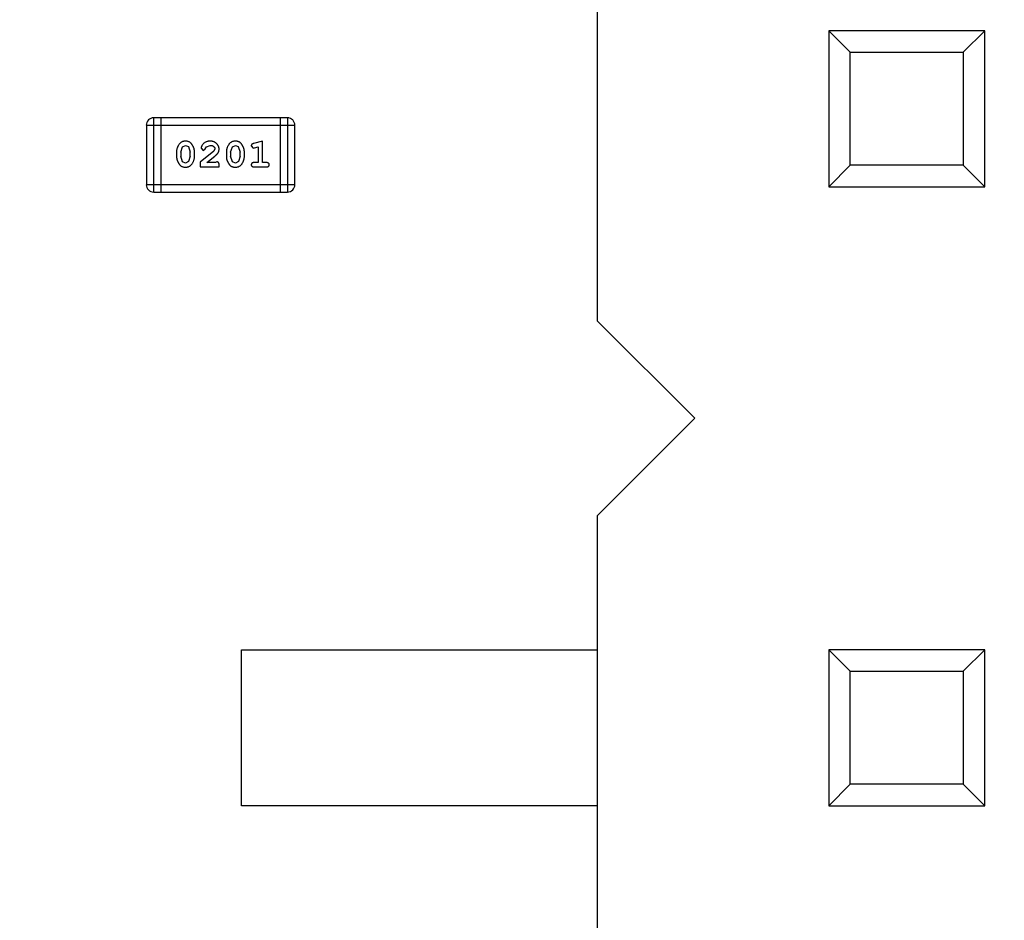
# Model space of a CAD drawing. Header units: inches. Extents: x 26 to 171, y -51 to 59.
# Tile 44 of 50: x 151.71 to 155.75, y 7.87 to 11.56. Entities that reach past the tile are written whole.
import ezdxf

# ---------------------------------------------------------------- set-up
doc = ezdxf.new("R2010")
doc.units = ezdxf.units.IN
doc.header["$LTSCALE"] = 1.21
doc.header["$MEASUREMENT"] = 0
doc.header["$PDMODE"] = 3
doc.header["$PDSIZE"] = 0.3125
doc.layers.get('0').update_dxf_attribs({"linetype": 'CONTINUOUS'})
doc.layers.get('Defpoints').update_dxf_attribs({"linetype": 'CONTINUOUS'})
doc.layers.add('DIM', color=3, linetype='CONTINUOUS')
doc.styles.get("Standard").update_dxf_attribs({"font": 'txt', "width": 0.8})
doc.dimstyles.get("Standard").update_dxf_attribs({"dimtxt": 0.15625, "dimasz": 0.1875, "dimexe": 0.125, "dimexo": 0.0625, "dimgap": 0.09, "dimtad": 0, "dimtih": 1, "dimtoh": 1, "dimzin": 4, "dimdsep": 46, "dimtxsty": 'Standard', "dimblk": '_FILLED', "dimblk1": '_FILLED', "dimblk2": '_FILLED', "dimcen": 0.09, "dimazin": 1, "dimtp": 0.01, "dimtm": 0.01, "dimtfac": 1, "dimtofl": 0, "dimtmove": 0, "dimatfit": 3, "dimldrblk": '_FILLED', "dimfxl": 1, "dimtolj": 1, "dimtzin": 4, "dimarcsym": 0})

# ---------------------------------------------------------------- blocks, each defined once
blk = doc.blocks.new('_FILLED')
at = {"color": 0, "linetype": 'ByBlock'}
blk.add_solid([(0, 0), (-1, 0.1667), (-1, -0.1667)], dxfattribs=at)
blk = doc.blocks.new('*D23')
at = {"layer": 'Defpoints', "color": 0}
for p in [(151.7108, 21.309), (151.7108, -9.191), (163.885, -9.191)]:
    blk.add_point(p, dxfattribs=at)
at = {"layer": 'DIM', "color": 0, "lineweight": -2}
for p, q in [((151.7733, 21.309), (164.01, 21.309)), ((163.885, 19.809), (163.885, 8.349)), ((163.885, -7.691), (163.885, 3.769)), ((151.7733, -9.191), (164.01, -9.191))]:
    blk.add_line(p, q, dxfattribs=at)
at = {"layer": 'DIM', "color": 0, "lineweight": -2, "xscale": 1.5, "yscale": 1.5, "zscale": 1.5}
for p, rotation in [((163.885, 21.309), 90), ((163.885, -9.191), 270)]:
    blk.add_blockref('_FILLED', p, dxfattribs=dict(at, rotation=rotation))
at = {"layer": 'DIM', "color": 0, "insert": (163.885, 6.059), "char_height": 1.5, "attachment_point": 5, "rotation": 90}
blk.add_mtext('\\A1;30.50', dxfattribs=at)

msp = doc.modelspace()

# ---------------------------------------------------------------- linework, layer by layer
at = {"color": 6, "linetype": 'Continuous'}
for p, q in [((154.0808, 12.069), (154.0808, 10.329)), ((155.0308, 11.519), (155.0308, 10.879)), ((155.6708, 11.519), (155.0308, 11.519)), ((155.0308, 11.519), (155.1189, 11.4309)), ((155.6708, 11.519), (155.5826, 11.4309)), ((155.6708, 10.879), (155.6708, 11.519)), ((155.1189, 10.9672), (155.1189, 11.4309)), ((155.1189, 11.4309), (155.5826, 11.4309)), ((155.5826, 11.4309), (155.5826, 10.9672)), ((152.2609, 10.8568), (152.2609, 11.1616)), ((152.8096, 11.1616), (152.2609, 11.1616)), ((152.2914, 10.8568), (152.2914, 11.1616)), ((152.7791, 11.1616), (152.7791, 10.8568)), ((152.8096, 11.1616), (152.8096, 10.8568)), ((152.2305, 11.1311), (152.2305, 10.8872)), ((152.2305, 11.1311), (152.8401, 11.1311)), ((152.8401, 10.8872), (152.8401, 11.1311)), ((152.3717, 11.0209), (152.3789, 11.0427)), ((152.3789, 11.0427), (152.3913, 11.0485)), ((152.3913, 11.0485), (152.4034, 11.0432)), ((152.4034, 11.0432), (152.411, 11.0209)), ((152.455, 11.0365), (152.4639, 11.028)), ((152.4639, 11.028), (152.4723, 11.0346)), ((152.4723, 11.0346), (152.4773, 11.0431)), ((152.4773, 11.0431), (152.4922, 11.0485)), ((152.5117, 11.034), (152.5069, 11.0243)), ((152.5762, 11.0209), (152.5834, 11.0427)), ((152.5834, 11.0427), (152.5958, 11.0485)), ((152.5958, 11.0485), (152.6079, 11.0432)), ((152.6079, 11.0432), (152.6155, 11.0209)), ((152.6611, 11.0468), (152.669, 11.0375)), ((152.669, 11.0375), (152.6744, 11.0385)), ((152.7067, 11.0658), (152.6702, 11.0559)), ((152.6744, 11.0385), (152.6894, 11.0427)), ((152.6894, 11.0427), (152.6894, 10.9777)), ((152.7067, 10.9777), (152.7067, 11.0658)), ((152.3544, 11.0212), (152.3544, 11.0034)), ((152.3717, 11.0209), (152.3717, 11.0037)), ((152.3793, 10.9814), (152.3717, 11.0037)), ((152.411, 11.0037), (152.4037, 10.9819)), ((152.411, 11.0037), (152.411, 11.0209)), ((152.4283, 11.0034), (152.4283, 11.0212)), ((152.5069, 11.0243), (152.4519, 10.9793)), ((152.4786, 10.9777), (152.5122, 11.0047)), ((152.5589, 11.0212), (152.5589, 11.0034)), ((152.5762, 11.0209), (152.5762, 11.0037)), ((152.5838, 10.9814), (152.5762, 11.0037)), ((152.6155, 11.0037), (152.6082, 10.9819)), ((152.6155, 11.0037), (152.6155, 11.0209)), ((152.6328, 11.0034), (152.6328, 11.0212)), ((152.3914, 10.9761), (152.3793, 10.9814)), ((152.4037, 10.9819), (152.3914, 10.9761)), ((152.4519, 10.9793), (152.4519, 10.9604)), ((152.4519, 10.9604), (152.529, 10.9604)), ((152.5148, 10.9777), (152.4786, 10.9777)), ((152.5203, 10.9809), (152.5148, 10.9777)), ((152.529, 10.9604), (152.529, 10.9683)), ((152.596, 10.9761), (152.5838, 10.9814)), ((152.6082, 10.9819), (152.596, 10.9761)), ((152.6894, 10.9777), (152.6721, 10.9777)), ((152.6721, 10.9604), (152.724, 10.9604)), ((152.724, 10.9777), (152.7067, 10.9777)), ((155.1189, 10.9672), (155.0308, 10.879)), ((155.5826, 10.9672), (155.1189, 10.9672)), ((155.5826, 10.9672), (155.6708, 10.879)), ((152.8401, 10.8872), (152.2305, 10.8872)), ((155.0308, 10.879), (155.6708, 10.879)), ((152.2609, 10.8568), (152.8096, 10.8568)), ((154.4808, 9.929), (154.0808, 10.329)), ((154.0808, 9.529), (154.4808, 9.929)), ((154.0808, 9.529), (154.0808, 7.789)), ((152.6208, 8.339), (152.6208, 8.979)), ((152.6208, 8.979), (154.0808, 8.979)), ((155.6708, 8.979), (155.0308, 8.979)), ((155.0308, 8.979), (155.0308, 8.339)), ((155.0308, 8.979), (155.1189, 8.8909)), ((155.6708, 8.979), (155.5826, 8.8909)), ((155.6708, 8.339), (155.6708, 8.979)), ((155.1189, 8.8909), (155.5826, 8.8909)), ((155.1189, 8.4272), (155.1189, 8.8909)), ((155.5826, 8.8909), (155.5826, 8.4272)), ((155.1189, 8.4272), (155.0308, 8.339)), ((155.5826, 8.4272), (155.1189, 8.4272)), ((155.5826, 8.4272), (155.6708, 8.339)), ((154.0808, 8.339), (152.6208, 8.339)), ((155.0308, 8.339), (155.6708, 8.339))]:
    msp.add_line(p, q, dxfattribs=at)
for centre, start, end in [((152.2609, 11.1311), 90, 180), ((152.8096, 11.1311), 0, 90), ((152.2609, 10.8872), 180, 270), ((152.8096, 10.8872), 270, 0)]:
    msp.add_arc(centre, 0.0305, start, end, dxfattribs=at)
for points, knots in [([(152.3912, 11.0658), (152.3897, 11.0658), (152.3869, 11.0657), (152.3828, 11.065), (152.379, 11.0639), (152.3754, 11.0623), (152.3721, 11.0602), (152.3691, 11.0577), (152.3663, 11.0547), (152.3638, 11.0513), (152.3616, 11.0477), (152.3597, 11.0441), (152.358, 11.0404), (152.3567, 11.0366), (152.3556, 11.0328), (152.3549, 11.029), (152.3544, 11.0251), (152.3544, 11.0225), (152.3544, 11.0212)], [0, 0, 0, 0, 0.06692, 0.130834, 0.19258, 0.252759, 0.312631, 0.373411, 0.436359, 0.501894, 0.568244, 0.632472, 0.69556, 0.757163, 0.818592, 0.878885, 0.939235, 1, 1, 1, 1]), ([(152.4283, 11.0212), (152.4283, 11.0223), (152.4282, 11.0244), (152.4279, 11.0276), (152.4274, 11.0307), (152.4267, 11.0338), (152.4258, 11.0369), (152.4247, 11.0399), (152.4234, 11.0429), (152.4219, 11.0457), (152.4203, 11.0485), (152.4187, 11.051), (152.417, 11.0533), (152.4154, 11.0555), (152.4136, 11.0573), (152.4119, 11.059), (152.4102, 11.0604), (152.4078, 11.0619), (152.4047, 11.0635), (152.4005, 11.0649), (152.3959, 11.0657), (152.3928, 11.0658), (152.3912, 11.0658)], [0, 0, 0, 0, 0.049855, 0.099516, 0.148482, 0.19758, 0.246804, 0.296268, 0.346517, 0.397047, 0.446826, 0.49336, 0.537801, 0.579207, 0.617974, 0.654833, 0.689171, 0.722088, 0.786392, 0.853518, 0.924186, 1, 1, 1, 1]), ([(152.4923, 11.0658), (152.4906, 11.0657), (152.4872, 11.0656), (152.4823, 11.0648), (152.4776, 11.0633), (152.4731, 11.0614), (152.4689, 11.0589), (152.4653, 11.056), (152.4621, 11.0528), (152.4596, 11.0492), (152.4577, 11.0457), (152.4562, 11.0423), (152.4553, 11.0393), (152.4551, 11.0374), (152.455, 11.0365)], [0, 0, 0, 0, 0.098286, 0.193983, 0.289056, 0.384352, 0.477435, 0.566197, 0.652355, 0.737986, 0.818188, 0.887401, 0.94802, 1, 1, 1, 1]), ([(152.4922, 11.0485), (152.4936, 11.0485), (152.4963, 11.0484), (152.5001, 11.0475), (152.5035, 11.0461), (152.5064, 11.0442), (152.5087, 11.042), (152.5104, 11.0395), (152.5115, 11.0368), (152.5116, 11.0349), (152.5117, 11.034)], [0, 0, 0, 0, 0.156344, 0.299348, 0.4327, 0.561, 0.682299, 0.791883, 0.89611, 1, 1, 1, 1]), ([(152.529, 11.033), (152.5289, 11.0342), (152.5289, 11.0364), (152.5284, 11.0396), (152.5276, 11.0427), (152.5265, 11.0457), (152.525, 11.0485), (152.5232, 11.0512), (152.5211, 11.0538), (152.5187, 11.0563), (152.5161, 11.0585), (152.5132, 11.0605), (152.5102, 11.0621), (152.507, 11.0635), (152.5035, 11.0645), (152.5, 11.0653), (152.4962, 11.0657), (152.4936, 11.0658), (152.4923, 11.0658)], [0, 0, 0, 0, 0.060981, 0.120256, 0.178148, 0.236115, 0.293993, 0.352864, 0.413358, 0.476056, 0.539296, 0.602396, 0.665116, 0.728325, 0.792919, 0.859317, 0.928302, 1, 1, 1, 1]), ([(152.5122, 11.0047), (152.5131, 11.0055), (152.5148, 11.007), (152.5172, 11.0092), (152.5193, 11.0113), (152.5211, 11.0133), (152.5228, 11.0152), (152.5241, 11.017), (152.5252, 11.0186), (152.5263, 11.0206), (152.5274, 11.0232), (152.5283, 11.0264), (152.5289, 11.0297), (152.5289, 11.0319), (152.529, 11.033)], [0, 0, 0, 0, 0.103002, 0.197728, 0.285279, 0.365235, 0.437224, 0.502446, 0.560545, 0.611446, 0.707576, 0.80349, 0.900532, 1, 1, 1, 1]), ([(152.5957, 11.0658), (152.5942, 11.0658), (152.5914, 11.0657), (152.5873, 11.065), (152.5835, 11.0639), (152.5799, 11.0623), (152.5766, 11.0602), (152.5736, 11.0577), (152.5708, 11.0547), (152.5683, 11.0513), (152.5661, 11.0477), (152.5642, 11.0441), (152.5625, 11.0404), (152.5612, 11.0366), (152.5601, 11.0328), (152.5594, 11.029), (152.559, 11.0251), (152.5589, 11.0225), (152.5589, 11.0212)], [0, 0, 0, 0, 0.06692, 0.130834, 0.19258, 0.252759, 0.312631, 0.373411, 0.436359, 0.501894, 0.568244, 0.632472, 0.69556, 0.757163, 0.818592, 0.878885, 0.939235, 1, 1, 1, 1]), ([(152.6328, 11.0212), (152.6328, 11.0223), (152.6327, 11.0244), (152.6325, 11.0276), (152.6319, 11.0307), (152.6312, 11.0338), (152.6303, 11.0369), (152.6292, 11.0399), (152.6279, 11.0429), (152.6264, 11.0457), (152.6248, 11.0485), (152.6232, 11.051), (152.6215, 11.0533), (152.6199, 11.0555), (152.6182, 11.0573), (152.6164, 11.059), (152.6147, 11.0604), (152.6123, 11.0619), (152.6092, 11.0635), (152.605, 11.0649), (152.6005, 11.0657), (152.5973, 11.0658), (152.5957, 11.0658)], [0, 0, 0, 0, 0.049855, 0.099516, 0.148482, 0.19758, 0.246804, 0.296268, 0.346517, 0.397047, 0.446826, 0.49336, 0.537801, 0.579207, 0.617974, 0.654833, 0.689171, 0.722088, 0.786392, 0.853518, 0.924186, 1, 1, 1, 1]), ([(152.6702, 11.0559), (152.6693, 11.0557), (152.6678, 11.0552), (152.6657, 11.0543), (152.664, 11.0534), (152.6629, 11.0524), (152.6621, 11.0512), (152.6615, 11.0499), (152.6612, 11.0484), (152.6611, 11.0473), (152.6611, 11.0468)], [0, 0, 0, 0, 0.187321, 0.344927, 0.475328, 0.579604, 0.674244, 0.773631, 0.882025, 1, 1, 1, 1]), ([(152.3544, 11.0034), (152.3544, 11.0024), (152.3544, 11.0002), (152.3547, 10.9971), (152.3552, 10.9939), (152.3559, 10.9908), (152.3568, 10.9878), (152.3579, 10.9848), (152.3592, 10.9818), (152.3606, 10.979), (152.3622, 10.9762), (152.3638, 10.9737), (152.3655, 10.9714), (152.3671, 10.9693), (152.3688, 10.9674), (152.3705, 10.9657), (152.3723, 10.9643), (152.3746, 10.9627), (152.3778, 10.9611), (152.382, 10.9598), (152.3866, 10.959), (152.3898, 10.9589), (152.3914, 10.9588)], [0, 0, 0, 0, 0.049886, 0.09882, 0.148132, 0.19689, 0.246038, 0.295176, 0.345305, 0.395692, 0.445312, 0.491875, 0.535813, 0.577009, 0.616081, 0.652689, 0.687585, 0.720206, 0.785062, 0.85223, 0.923759, 1, 1, 1, 1]), ([(152.3914, 10.9588), (152.3928, 10.9589), (152.3957, 10.9589), (152.3998, 10.9597), (152.4036, 10.9608), (152.4072, 10.9624), (152.4105, 10.9644), (152.4135, 10.9669), (152.4163, 10.9699), (152.4188, 10.9732), (152.421, 10.9768), (152.4229, 10.9805), (152.4246, 10.9842), (152.426, 10.988), (152.427, 10.9918), (152.4278, 10.9956), (152.4282, 10.9995), (152.4283, 11.0021), (152.4283, 11.0034)], [0, 0, 0, 0, 0.067217, 0.131051, 0.19272, 0.252824, 0.312745, 0.373449, 0.436041, 0.501494, 0.567761, 0.632087, 0.695096, 0.757109, 0.817993, 0.878657, 0.939311, 1, 1, 1, 1]), ([(152.5589, 11.0034), (152.5589, 11.0024), (152.5589, 11.0002), (152.5592, 10.9971), (152.5597, 10.9939), (152.5604, 10.9908), (152.5613, 10.9878), (152.5624, 10.9848), (152.5637, 10.9818), (152.5652, 10.979), (152.5667, 10.9762), (152.5684, 10.9737), (152.57, 10.9714), (152.5716, 10.9693), (152.5733, 10.9674), (152.575, 10.9657), (152.5768, 10.9643), (152.5791, 10.9627), (152.5823, 10.9611), (152.5865, 10.9598), (152.5911, 10.959), (152.5943, 10.9589), (152.5959, 10.9588)], [0, 0, 0, 0, 0.049886, 0.09882, 0.148132, 0.19689, 0.246038, 0.295176, 0.345305, 0.395692, 0.445312, 0.491875, 0.535813, 0.577009, 0.616081, 0.652689, 0.687585, 0.720206, 0.785062, 0.85223, 0.923759, 1, 1, 1, 1]), ([(152.5959, 10.9588), (152.5974, 10.9589), (152.6002, 10.9589), (152.6043, 10.9597), (152.6081, 10.9608), (152.6117, 10.9624), (152.615, 10.9644), (152.618, 10.9669), (152.6208, 10.9699), (152.6233, 10.9732), (152.6255, 10.9768), (152.6275, 10.9805), (152.6291, 10.9842), (152.6305, 10.988), (152.6315, 10.9918), (152.6323, 10.9956), (152.6327, 10.9995), (152.6328, 11.0021), (152.6328, 11.0034)], [0, 0, 0, 0, 0.067217, 0.131051, 0.19272, 0.252824, 0.312745, 0.373449, 0.436041, 0.501494, 0.567761, 0.632087, 0.695096, 0.757109, 0.817993, 0.878657, 0.939311, 1, 1, 1, 1]), ([(152.529, 10.9683), (152.529, 10.9693), (152.5289, 10.9713), (152.5285, 10.974), (152.5278, 10.9763), (152.5267, 10.978), (152.5254, 10.9793), (152.5239, 10.9802), (152.5222, 10.9808), (152.521, 10.9808), (152.5203, 10.9809)], [0, 0, 0, 0, 0.1844, 0.34094, 0.473574, 0.586824, 0.690029, 0.789175, 0.890445, 1, 1, 1, 1]), ([(152.6721, 10.9777), (152.6712, 10.9777), (152.6696, 10.9776), (152.6672, 10.9772), (152.6653, 10.9764), (152.6637, 10.9754), (152.6626, 10.974), (152.6617, 10.9725), (152.6612, 10.9708), (152.6612, 10.9697), (152.6611, 10.9691)], [0, 0, 0, 0, 0.169102, 0.317658, 0.446239, 0.563118, 0.671828, 0.776546, 0.884858, 1, 1, 1, 1]), ([(152.6611, 10.9691), (152.6612, 10.9684), (152.6612, 10.9673), (152.6617, 10.9656), (152.6626, 10.9641), (152.6637, 10.9627), (152.6653, 10.9617), (152.6672, 10.9609), (152.6696, 10.9605), (152.6712, 10.9604), (152.6721, 10.9604)], [0, 0, 0, 0, 0.115051, 0.223278, 0.329269, 0.437893, 0.554681, 0.682591, 0.83103, 1, 1, 1, 1]), ([(152.7351, 10.9691), (152.735, 10.9697), (152.735, 10.9708), (152.7345, 10.9725), (152.7336, 10.974), (152.7325, 10.9753), (152.7309, 10.9764), (152.729, 10.9772), (152.7266, 10.9776), (152.7249, 10.9777), (152.724, 10.9777)], [0, 0, 0, 0, 0.11517, 0.223509, 0.328254, 0.438012, 0.553651, 0.682263, 0.830856, 1, 1, 1, 1]), ([(152.724, 10.9604), (152.7249, 10.9604), (152.7266, 10.9605), (152.7289, 10.9609), (152.7309, 10.9616), (152.7325, 10.9627), (152.7336, 10.9641), (152.7345, 10.9656), (152.735, 10.9673), (152.735, 10.9684), (152.7351, 10.9691)], [0, 0, 0, 0, 0.169012, 0.317488, 0.445429, 0.560977, 0.67065, 0.776666, 0.88492, 1, 1, 1, 1])]:
    msp.add_open_spline(points, degree=3, knots=knots, dxfattribs=at)

# ---------------------------------------------------------------- dimensions: what is measured, and where the dimension line sits
at = {"layer": 'DIM'}
dim = msp.add_linear_dim(base=(163.885, -9.191), p1=(151.7108, 21.309), p2=(151.7108, -9.191), angle=90, dimstyle='Standard', override={"dimtxt": 1.5, "dimasz": 1.5, "dimtih": 0, "dimtoh": 0, "dimzin": 0, "dimcen": 0.198, "dimadec": 0, "dimazin": 0, "dimtp": 0, "dimtm": 0, "dimtdec": 4, "dimtzin": 0}, dxfattribs=at)
dim.commit()
dim.dimension.update_dxf_attribs({"geometry": '*D23', "text_midpoint": (163.885, 6.059)})

doc.saveas('drawing.dxf')
